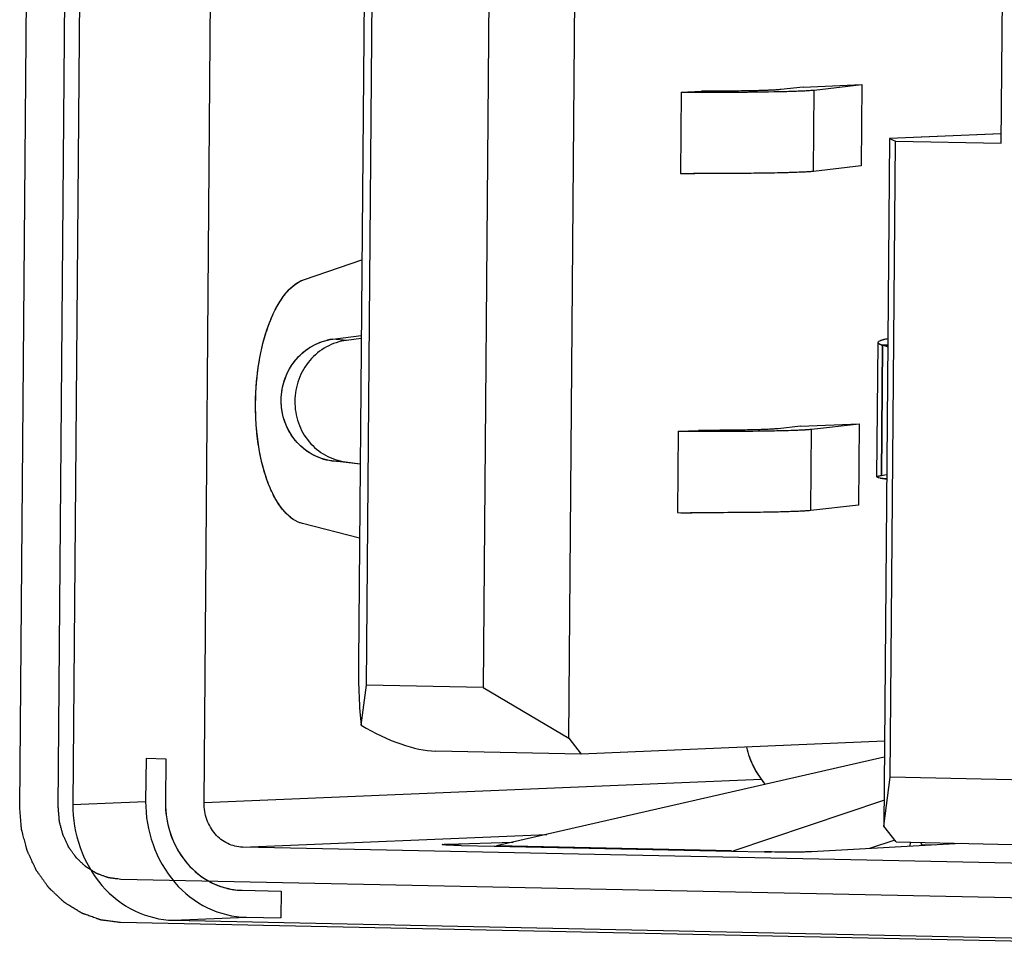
# Model space of a CAD drawing. Header units: millimetres. Extents: x 0 to 1750, y -1720 to 477.
# Tile 237 of 256: x 951 to 958, y -862 to -855. Entities that reach past the tile are written whole.
import ezdxf

# ---------------------------------------------------------------- set-up
doc = ezdxf.new("R2010")
doc.units = ezdxf.units.MM
doc.header["$LTSCALE"] = 92.51
for name, color, linetype in [('101301666_14DXF_CONTINUOUS_LINE', 7, 'CONTINUOUS'), ('101301666_DXF_CONTINUOUS_LINE', 7, 'CONTINUOUS'), ('DE-11-072043DXF_CONTINUOUS_LINE', 7, 'CONTINUOUS')]:
    doc.layers.add(name, color=color, linetype=linetype)

msp = doc.modelspace()

# ---------------------------------------------------------------- linework, layer by layer
at = {"layer": '101301666_14DXF_CONTINUOUS_LINE'}
for p, q in [((952.1433, -860.6531), (952.2411, -848.7972)), ((954.8298, -860.1765), (954.9194, -849.3203)), ((953.3401, -859.7841), (953.4234, -849.6876)), ((954.282, -849.7055), (954.1987, -859.802)), ((953.3624, -849.802), (953.2815, -859.6186)), ((958.0156, -855.7921), (958.0314, -853.8728)), ((955.6577, -855.4151), (955.6528, -856.0149)), ((955.6577, -855.4151), (955.8074, -855.4088)), ((955.8074, -855.4154), (955.8143, -855.4154)), ((956.5577, -855.3773), (956.393, -855.3961)), ((956.5577, -855.3773), (956.9897, -855.3591)), ((956.633, -855.9992), (956.6379, -855.3994)), ((956.6379, -855.3994), (956.9897, -855.3591)), ((956.9897, -855.3591), (956.9848, -855.9589)), ((957.192, -855.7565), (957.1502, -860.8247)), ((958.0161, -855.7219), (957.192, -855.7565)), ((957.192, -855.7565), (957.2375, -855.7759)), ((957.1988, -860.4643), (957.2375, -855.7759)), ((957.2375, -855.7759), (958.0156, -855.7921)), ((956.9848, -855.9589), (956.633, -855.9992)), ((955.8025, -856.0152), (955.7579, -856.0152)), ((955.8093, -856.0152), (955.8025, -856.0152)), ((952.8832, -856.7947), (953.3059, -856.652)), ((953.0921, -857.2358), (953.3013, -857.2092)), ((953.1926, -857.2442), (953.0921, -857.2358)), ((953.3012, -857.2304), (953.1926, -857.2442)), ((957.1, -858.2498), (957.1082, -857.2599)), ((957.1409, -857.2806), (957.133, -858.2398)), ((957.1794, -857.2805), (957.1409, -857.2806)), ((957.1793, -857.2928), (957.1409, -857.2806)), ((956.5371, -857.8764), (956.3724, -857.8953)), ((956.5371, -857.8764), (956.9691, -857.8583)), ((956.6173, -857.8985), (956.9691, -857.8583)), ((956.9691, -857.8583), (956.9642, -858.4581)), ((955.6371, -857.9142), (955.6322, -858.514)), ((955.6371, -857.9142), (955.7868, -857.9079)), ((955.7868, -857.9146), (955.7936, -857.9146)), ((956.6124, -858.4983), (956.6173, -857.8985)), ((953.0847, -858.1313), (953.1852, -858.1397)), ((953.2935, -858.1578), (953.0847, -858.1313)), ((953.1852, -858.1397), (953.2935, -858.1534)), ((957.1052, -858.2538), (957.1037, -858.2532)), ((957.1116, -858.2559), (957.1052, -858.2538)), ((957.1239, -858.2587), (957.1146, -858.2567)), ((957.1426, -858.2618), (957.1288, -858.2596)), ((957.133, -858.2398), (957.1716, -858.2339)), ((957.1669, -858.2652), (957.1482, -858.2627)), ((957.1675, -858.2653), (957.1669, -858.2652)), ((957.1675, -858.2653), (957.167, -858.2652)), ((956.9642, -858.4581), (956.6124, -858.4983)), ((955.7819, -858.5143), (955.7372, -858.5143)), ((955.7887, -858.5144), (955.7819, -858.5143)), ((953.289, -858.7013), (952.8684, -858.5941)), ((953.3002, -860.0806), (953.3401, -859.7841)), ((954.1987, -859.802), (953.3401, -859.7841)), ((954.1987, -859.802), (954.8298, -860.1765)), ((954.8298, -860.1765), (954.9218, -860.2926)), ((957.1554, -860.1988), (954.9218, -860.2926)), ((954.9218, -860.2926), (953.8486, -860.2703)), ((951.716, -860.3243), (951.8616, -860.3273)), ((951.8616, -860.3273), (951.8589, -860.6472)), ((957.1544, -860.3164), (954.2975, -860.9697)), ((956.2494, -860.4807), (952.1433, -860.6531)), ((957.1502, -860.8247), (957.1988, -860.4643)), ((959.542, -860.513), (957.1988, -860.4643)), ((956.0417, -861.006), (957.1518, -860.6336)), ((957.2422, -860.9408), (957.1502, -860.8247)), ((952.4269, -860.9789), (954.6689, -860.8848)), ((953.9365, -860.9572), (954.4203, -860.9416)), ((957.231, -860.9267), (957.0458, -860.9888)), ((957.2422, -860.9408), (960.2651, -861.0037)), ((957.3439, -860.9429), (957.3436, -860.972)), ((964.0356, -861.2205), (952.4269, -860.9789)), ((953.9364, -860.9638), (953.9365, -860.9572)), ((954.0369, -860.9669), (954.2801, -860.972)), ((954.2801, -860.972), (956.0295, -861.0084)), ((956.0296, -861.0058), (954.2975, -860.9697)), ((956.0295, -861.0084), (956.2728, -861.0135)), ((957.7205, -860.9507), (956.6176, -861.013)), ((957.4263, -860.9446), (957.428, -860.9594)), ((957.428, -860.9594), (957.5299, -860.9615)), ((952.4243, -861.2968), (952.7105, -861.3028)), ((952.7105, -861.3028), (952.7088, -861.5006))]:
    msp.add_line(p, q, dxfattribs=at)
for centre, radius, start, end in [((955.8385, -810.9147), 44.5008, 269.76726, 269.95994), ((956.1028, -842.6339), 12.7798, 271.10995, 271.41663), ((955.8341, -811.4413), 44.5739, 269.767, 269.90205), ((955.8179, -813.4138), 44.5008, 269.76726, 269.95994), ((956.0822, -845.133), 12.7798, 271.10995, 271.41663), ((957.1429, -858.1401), 0.1199, 254.87223, 256.34808), ((957.1873, -857.9325), 0.3323, 258.99874, 259.85957), ((957.2559, -857.5119), 0.7584, 261.40702, 261.83253), ((957.3487, -856.8188), 1.4578, 262.86068, 263.00523), ((955.8135, -813.9404), 44.5739, 269.767, 269.90205), ((952.5725, -860.653), 0.7136, 179.53075, 183.86623), ((954.277, -860.8808), 0.0913, 271.9418, 282.92995), ((952.435, -860.7845), 0.5124, 263.39321, 268.80091)]:
    msp.add_arc(centre, radius, start, end, dxfattribs=at)
for major_axis, ratio, start_param, end_param in [((0.0014, 0.6406), 0.119794, 1.519941, 2.305339), ((0.717, -0.5345), 0.435725, -1.333577, -0.548179)]:
    msp.add_ellipse((953.358, -859.6513), major_axis=major_axis, ratio=ratio, start_param=start_param, end_param=end_param, dxfattribs=at)
for points, knots in [([(956.393, -855.3961), (956.3827, -855.3973), (956.3575, -855.3992), (956.2893, -855.4026), (956.1737, -855.4057), (956.0037, -855.4081), (955.8766, -855.4087), (955.8074, -855.4088)], [0, 0, 0, 0, 0.052967, 0.129667, 0.349288, 0.645463, 1, 1, 1, 1]), ([(955.8143, -855.4154), (955.8643, -855.4155), (956.043, -855.4152), (956.2217, -855.4138), (956.3504, -855.4113)], [0, 0, 0, 0, 0.27977, 1, 1, 1, 1]), ([(956.4188, -855.4098), (956.4643, -855.4086), (956.526, -855.4068), (956.5991, -855.4029), (956.6266, -855.4007), (956.6379, -855.3994)], [0, 0, 0, 0, 0.623239, 0.843857, 1, 1, 1, 1]), ([(956.633, -855.9992), (956.6188, -856.0008), (956.5836, -856.0034), (956.521, -856.0064), (956.4394, -856.009), (956.2971, -856.0123), (956.0851, -856.0147), (955.9063, -856.0153), (955.8093, -856.0152)], [0, 0, 0, 0, 0.051961, 0.128442, 0.228118, 0.349226, 0.646782, 1, 1, 1, 1]), ([(952.8684, -858.5941), (952.8431, -858.5876), (952.7915, -858.5624), (952.7248, -858.4986), (952.6653, -858.4101), (952.6145, -858.2994), (952.5735, -858.1698), (952.5437, -858.0251), (952.526, -857.8698), (952.5193, -857.656), (952.5375, -857.4437), (952.5814, -857.2434), (952.6245, -857.1103), (952.6774, -856.9952), (952.7519, -856.8805), (952.8281, -856.8133), (952.8832, -856.7947)], [0, 0, 0, 0, 0.038536, 0.083064, 0.135255, 0.195367, 0.262728, 0.336061, 0.413691, 0.493696, 0.652478, 0.727346, 0.79673, 0.859211, 0.913899, 1, 1, 1, 1]), ([(953.0847, -858.1313), (953.0335, -858.1248), (952.932, -858.0913), (952.8088, -857.9882), (952.7289, -857.846), (952.7023, -857.6833), (952.7317, -857.5208), (952.8139, -857.3789), (952.9385, -857.2759), (953.0407, -857.2423), (953.0921, -857.2358)], [0, 0, 0, 0, 0.121726, 0.245175, 0.370971, 0.498551, 0.626492, 0.7532, 0.877669, 1, 1, 1, 1]), ([(953.1926, -857.2442), (953.1412, -857.2507), (953.039, -857.2843), (952.9144, -857.3873), (952.8323, -857.5292), (952.8028, -857.6918), (952.8295, -857.8544), (952.9093, -857.9966), (953.0325, -858.0997), (953.1341, -858.1332), (953.1852, -858.1397)], [0, 0, 0, 0, 0.12233, 0.246799, 0.373508, 0.50145, 0.62903, 0.754824, 0.878273, 1, 1, 1, 1]), ([(957.1085, -857.2578), (957.1095, -857.2548), (957.1165, -857.249), (957.1309, -857.2428), (957.1529, -857.2361), (957.17, -857.2323), (957.1797, -857.2304)], [0, 0, 0, 0, 0.121146, 0.323183, 0.616093, 1, 1, 1, 1]), ([(957.1409, -857.2806), (957.1361, -857.279), (957.1275, -857.2759), (957.1161, -857.2706), (957.1082, -857.2643), (957.1082, -857.2599)], [0, 0, 0, 0, 0.381118, 0.669622, 1, 1, 1, 1]), ([(956.3724, -857.8953), (956.3621, -857.8964), (956.3368, -857.8983), (956.2687, -857.9018), (956.153, -857.9048), (955.9831, -857.9072), (955.856, -857.9078), (955.7868, -857.9079)], [0, 0, 0, 0, 0.052967, 0.129667, 0.349288, 0.645463, 1, 1, 1, 1]), ([(955.7936, -857.9146), (955.8436, -857.9146), (956.0224, -857.9143), (956.2011, -857.9129), (956.3298, -857.9104)], [0, 0, 0, 0, 0.27977, 1, 1, 1, 1]), ([(956.3981, -857.9089), (956.4437, -857.9078), (956.5054, -857.9059), (956.5785, -857.902), (956.606, -857.8998), (956.6173, -857.8985)], [0, 0, 0, 0, 0.623239, 0.843857, 1, 1, 1, 1]), ([(957.1, -858.2498), (957.1, -858.2487), (957.1032, -858.2463), (957.1094, -858.2444), (957.12, -858.2418), (957.1282, -858.2405), (957.133, -858.2398)], [0, 0, 0, 0, 0.093163, 0.284002, 0.586094, 1, 1, 1, 1]), ([(957.1037, -858.2532), (957.1033, -858.253), (957.1021, -858.2524), (957.1009, -858.2516), (957.1004, -858.2508)], [0, 0, 0, 0, 0.318502, 1, 1, 1, 1]), ([(956.6124, -858.4983), (956.5982, -858.5), (956.563, -858.5025), (956.5004, -858.5055), (956.4188, -858.5082), (956.2765, -858.5114), (956.0645, -858.5139), (955.8857, -858.5144), (955.7887, -858.5144)], [0, 0, 0, 0, 0.051961, 0.128442, 0.228118, 0.349226, 0.646782, 1, 1, 1, 1]), ([(956.1389, -860.2415), (956.1513, -860.2923), (956.1872, -860.3905), (956.2447, -860.4779), (956.2779, -860.5169)], [0, 0, 0, 0, 0.505192, 1, 1, 1, 1]), ([(952.4269, -860.9789), (952.3894, -860.9782), (952.3125, -860.9591), (952.2183, -860.8847), (952.1568, -860.7776), (952.143, -860.6946), (952.1433, -860.6531)], [0, 0, 0, 0, 0.236721, 0.482029, 0.73783, 1, 1, 1, 1]), ([(951.8605, -860.7011), (951.8655, -860.7748), (951.8983, -860.9199), (952.0111, -861.1075), (952.15, -861.2212), (952.2764, -861.2753), (952.3428, -861.2897), (952.376, -861.2935)], [0, 0, 0, 0, 0.261199, 0.516079, 0.761563, 0.881519, 1, 1, 1, 1]), ([(953.9, -860.9608), (953.8998, -860.9608), (953.8994, -860.9606), (953.8987, -860.9605), (953.8987, -860.9602)], [0, 0, 0, 0, 0.402356, 1, 1, 1, 1]), ([(954.0369, -860.9669), (954.0195, -860.9666), (953.9882, -860.9658), (953.9515, -860.9646), (953.9279, -860.9634), (953.9153, -860.9626), (953.9064, -860.9618), (953.9017, -860.9613), (953.9, -860.9608)], [0, 0, 0, 0, 0.38036, 0.685513, 0.803714, 0.896397, 0.96213, 1, 1, 1, 1]), ([(956.6176, -861.013), (956.5988, -861.014), (956.5511, -861.0149), (956.4695, -861.0156), (956.3733, -861.0151), (956.3061, -861.0141), (956.2728, -861.0135)], [0, 0, 0, 0, 0.163773, 0.414804, 0.710338, 1, 1, 1, 1])]:
    msp.add_open_spline(points, degree=3, knots=knots, dxfattribs=at)
at = {"layer": '101301666_DXF_CONTINUOUS_LINE'}
for p, q in [((950.7855, -860.681), (950.8833, -848.8252)), ((952.1433, -860.6531), (952.2411, -848.7972)), ((951.0699, -860.6869), (951.1677, -848.8311)), ((954.8298, -860.1765), (954.9194, -849.3203)), ((953.3401, -859.7841), (953.4234, -849.6876)), ((954.282, -849.7055), (954.1987, -859.802)), ((953.3624, -849.802), (953.2815, -859.6186)), ((958.0156, -855.7921), (958.0314, -853.8728)), ((955.6577, -855.4151), (955.6528, -856.0149)), ((955.6577, -855.4151), (955.8074, -855.4088)), ((955.8077, -855.4154), (955.8458, -855.4154)), ((956.393, -855.3961), (956.3746, -855.3979)), ((956.5577, -855.3773), (956.393, -855.3961)), ((956.5577, -855.3773), (956.9897, -855.3591)), ((956.633, -855.9992), (956.6379, -855.3994)), ((956.6379, -855.3994), (956.9897, -855.3591)), ((956.9897, -855.3591), (956.9848, -855.9589)), ((957.192, -855.7565), (957.1502, -860.8247)), ((958.0126, -855.722), (957.192, -855.7565)), ((957.192, -855.7565), (957.2375, -855.7759)), ((957.1988, -860.4643), (957.2375, -855.7759)), ((957.2375, -855.7759), (958.0156, -855.7921)), ((956.9848, -855.9589), (956.633, -855.9992)), ((955.8027, -856.0152), (955.7484, -856.0152)), ((955.8409, -856.0152), (955.8027, -856.0152)), ((952.8832, -856.7947), (953.3059, -856.652)), ((953.0921, -857.2358), (953.3013, -857.2092)), ((953.1926, -857.2442), (953.0921, -857.2358)), ((953.3012, -857.2304), (953.1926, -857.2442)), ((957.1, -858.2498), (957.1082, -857.2599)), ((957.1082, -857.2599), (957.1085, -857.2578)), ((957.133, -858.2398), (957.1409, -857.2806)), ((957.1409, -857.2806), (957.1794, -857.2805)), ((957.1793, -857.2928), (957.1409, -857.2806)), ((956.3724, -857.8953), (956.354, -857.897)), ((956.5371, -857.8764), (956.3724, -857.8953)), ((956.5371, -857.8764), (956.9691, -857.8583)), ((956.6173, -857.8985), (956.9691, -857.8583)), ((956.9691, -857.8583), (956.9642, -858.4581)), ((955.6371, -857.9142), (955.6322, -858.514)), ((955.6371, -857.9142), (955.7868, -857.9079)), ((955.7871, -857.9146), (955.8252, -857.9146)), ((956.6124, -858.4983), (956.6173, -857.8985)), ((953.0847, -858.1313), (953.1852, -858.1397)), ((953.2935, -858.1578), (953.0847, -858.1313)), ((953.1852, -858.1397), (953.2935, -858.1534)), ((957.1004, -858.2508), (957.1, -858.2498)), ((957.1051, -858.2538), (957.1037, -858.2532)), ((957.1115, -858.2559), (957.1051, -858.2538)), ((957.1237, -858.2587), (957.1145, -858.2567)), ((957.133, -858.2398), (957.1716, -858.2339)), ((956.9642, -858.4581), (956.6124, -858.4983)), ((955.7821, -858.5143), (955.7278, -858.5143)), ((955.8203, -858.5144), (955.7821, -858.5143)), ((953.289, -858.7013), (952.8684, -858.5941)), ((953.3002, -860.0806), (953.3401, -859.7841)), ((954.1987, -859.802), (953.3401, -859.7841)), ((954.1987, -859.802), (954.8298, -860.1765)), ((954.8298, -860.1765), (954.9218, -860.2926)), ((957.1554, -860.1988), (954.9218, -860.2926)), ((954.9218, -860.2926), (953.8486, -860.2703)), ((951.716, -860.3243), (951.8616, -860.3273)), ((951.8616, -860.3273), (951.8589, -860.6472)), ((957.1544, -860.3164), (954.2975, -860.9697)), ((956.2494, -860.4807), (952.1433, -860.6531)), ((957.1502, -860.8247), (957.1988, -860.4643)), ((959.542, -860.513), (957.1988, -860.4643)), ((956.0417, -861.006), (957.1518, -860.6336)), ((957.2422, -860.9408), (957.1502, -860.8247)), ((952.4269, -860.9789), (954.6689, -860.8848)), ((953.9365, -860.9572), (954.4203, -860.9416)), ((957.231, -860.9267), (957.0458, -860.9888)), ((957.2422, -860.9408), (960.2651, -861.0037)), ((957.3439, -860.9429), (957.3436, -860.972)), ((964.0356, -861.2205), (952.4269, -860.9789)), ((953.9364, -860.9638), (953.9365, -860.9572)), ((954.0369, -860.9669), (953.9907, -860.9658)), ((954.0369, -860.9669), (954.2801, -860.972)), ((954.2801, -860.972), (956.0295, -861.0084)), ((956.0296, -861.0058), (954.2975, -860.9697)), ((956.0295, -861.0084), (956.2728, -861.0135)), ((956.6176, -861.013), (956.5922, -861.014)), ((957.7205, -860.9507), (956.6176, -861.013)), ((957.428, -860.9594), (957.4263, -860.9446)), ((957.428, -860.9594), (957.5299, -860.9615)), ((963.1394, -861.458), (951.5307, -861.2164)), ((952.4243, -861.2968), (952.7105, -861.3028)), ((952.7105, -861.3028), (952.7088, -861.5006)), ((963.1368, -861.7759), (951.5281, -861.5343))]:
    msp.add_line(p, q, dxfattribs=at)
for centre, radius, start, end in [((955.8381, -810.9875), 44.428, 269.76736, 269.96074), ((955.7615, -826.4264), 28.9824, 270.09071, 270.22959), ((955.8344, -811.2827), 44.7325, 269.76745, 269.88994), ((953.1437, -857.6412), 0.4087, 97.25772, 103.22992), ((955.8175, -813.4866), 44.428, 269.76736, 269.96074), ((955.7409, -828.9256), 28.9824, 270.09071, 270.22959), ((953.1365, -857.7258), 0.4088, 251.16962, 262.71409), ((957.1422, -858.143), 0.117, 254.79483, 256.29944), ((957.1864, -857.9364), 0.3283, 258.9993, 259.86923), ((957.2179, -857.7568), 0.5107, 259.92723, 261.50498), ((957.2548, -857.5164), 0.7538, 261.4335, 261.86278), ((957.3002, -857.1939), 1.0796, 261.90153, 262.94321), ((957.348, -856.8165), 1.4599, 262.89868, 263.03781), ((955.8137, -813.7818), 44.7325, 269.76745, 269.88994), ((954.277, -860.8808), 0.0913, 271.9425, 282.92935), ((956.4456, -852.6161), 8.3991, 268.82116, 269.17319)]:
    msp.add_arc(centre, radius, start, end, dxfattribs=at)
for major_axis, ratio, start_param, end_param in [((0.0014, 0.6406), 0.119794, 1.519941, 2.305339), ((0.717, -0.5345), 0.435725, -1.333577, -0.548179)]:
    msp.add_ellipse((953.358, -859.6513), major_axis=major_axis, ratio=ratio, start_param=start_param, end_param=end_param, dxfattribs=at)
for points, knots in [([(955.8458, -855.4154), (955.8976, -855.4154), (956.0797, -855.415), (956.2619, -855.4134), (956.3922, -855.4104)], [0, 0, 0, 0, 0.284333, 1, 1, 1, 1]), ([(956.3746, -855.3979), (956.3497, -855.3998), (956.2877, -855.4026), (956.122, -855.407), (955.9813, -855.4082), (955.8777, -855.4086)], [0, 0, 0, 0, 0.150719, 0.374436, 1, 1, 1, 1]), ([(956.3922, -855.4104), (956.4436, -855.4092), (956.5255, -855.4067), (956.6075, -855.4029), (956.6379, -855.3994)], [0, 0, 0, 0, 0.627171, 1, 1, 1, 1]), ([(956.6098, -856.0014), (956.5722, -856.0043), (956.4769, -856.0082), (956.2206, -856.0142), (956.0019, -856.0152), (955.8409, -856.0152)], [0, 0, 0, 0, 0.147091, 0.371958, 1, 1, 1, 1]), ([(956.633, -855.9992), (956.6313, -855.9994), (956.6236, -856.0002), (956.6159, -856.0009), (956.6098, -856.0014)], [0, 0, 0, 0, 0.219539, 1, 1, 1, 1]), ([(952.8377, -858.5835), (952.7866, -858.5614), (952.718, -858.4943), (952.6515, -858.3829), (952.5868, -858.2296), (952.5348, -858.0023), (952.5156, -857.7081), (952.54, -857.4121), (952.5961, -857.1813), (952.663, -857.0234), (952.7317, -856.9064), (952.8005, -856.8344), (952.8525, -856.8077)], [0, 0, 0, 0, 0.085201, 0.138613, 0.199273, 0.338752, 0.493279, 0.648986, 0.791775, 0.854666, 0.910488, 1, 1, 1, 1]), ([(953.0046, -858.1127), (952.9604, -858.0976), (952.8759, -858.0513), (952.7463, -857.9085), (952.681, -857.6607), (952.772, -857.4212), (952.9156, -857.2919), (953.0046, -857.2541), (953.0502, -857.2434)], [0, 0, 0, 0, 0.122835, 0.247541, 0.499349, 0.751669, 0.876799, 1, 1, 1, 1]), ([(953.1926, -857.2442), (953.1412, -857.2507), (953.039, -857.2843), (952.9144, -857.3873), (952.8323, -857.5292), (952.8028, -857.6918), (952.8295, -857.8544), (952.9093, -857.9966), (953.0325, -858.0997), (953.1341, -858.1332), (953.1852, -858.1397)], [0, 0, 0, 0, 0.122352, 0.246807, 0.373514, 0.50145, 0.629024, 0.754817, 0.878253, 1, 1, 1, 1]), ([(957.1085, -857.2578), (957.1095, -857.2548), (957.1164, -857.249), (957.1399, -857.2389), (957.1624, -857.2339), (957.1796, -857.2304)], [0, 0, 0, 0, 0.121306, 0.323415, 1, 1, 1, 1]), ([(957.1409, -857.2806), (957.1324, -857.2779), (957.1207, -857.2742), (957.1082, -857.2643), (957.1082, -857.2599)], [0, 0, 0, 0, 0.668448, 1, 1, 1, 1]), ([(956.354, -857.897), (956.3291, -857.8989), (956.2671, -857.9017), (956.1014, -857.9062), (955.9607, -857.9073), (955.857, -857.9077)], [0, 0, 0, 0, 0.150719, 0.374436, 1, 1, 1, 1]), ([(955.8252, -857.9146), (955.877, -857.9145), (956.0591, -857.9141), (956.2413, -857.9125), (956.3716, -857.9095)], [0, 0, 0, 0, 0.284333, 1, 1, 1, 1]), ([(956.3716, -857.9095), (956.423, -857.9084), (956.5049, -857.9058), (956.5869, -857.902), (956.6173, -857.8985)], [0, 0, 0, 0, 0.627171, 1, 1, 1, 1]), ([(957.1, -858.2498), (957.1, -858.2487), (957.1032, -858.2463), (957.1139, -858.243), (957.1247, -858.2411), (957.133, -858.2398)], [0, 0, 0, 0, 0.093526, 0.285048, 1, 1, 1, 1]), ([(956.5892, -858.5005), (956.5516, -858.5034), (956.4563, -858.5073), (956.2, -858.5133), (955.9813, -858.5143), (955.8203, -858.5144)], [0, 0, 0, 0, 0.147091, 0.371958, 1, 1, 1, 1]), ([(956.6124, -858.4983), (956.6107, -858.4985), (956.603, -858.4994), (956.5953, -858.5), (956.5892, -858.5005)], [0, 0, 0, 0, 0.219539, 1, 1, 1, 1]), ([(956.1389, -860.2416), (956.1452, -860.2671), (956.1753, -860.3661), (956.2281, -860.4583), (956.278, -860.517)], [0, 0, 0, 0, 0.254519, 1, 1, 1, 1]), ([(951.8589, -860.6472), (951.8582, -860.73), (951.8857, -860.8953), (952.0084, -861.109), (952.1962, -861.2572), (952.3495, -861.2953), (952.4243, -861.2968)], [0, 0, 0, 0, 0.262192, 0.517971, 0.763257, 1, 1, 1, 1]), ([(952.4269, -860.9789), (952.3894, -860.9782), (952.3125, -860.9591), (952.2183, -860.8847), (952.1568, -860.7776), (952.143, -860.6946), (952.1433, -860.6531)], [0, 0, 0, 0, 0.236757, 0.482032, 0.737792, 1, 1, 1, 1]), ([(951.5281, -861.5343), (951.5159, -861.5327), (951.4978, -861.5304), (951.4735, -861.5272), (951.4553, -861.5248), (951.4372, -861.5225), (951.422, -861.5205), (951.4099, -861.5189), (951.4023, -861.5179), (951.3962, -861.5171), (951.3917, -861.5165), (951.3879, -861.516), (951.3853, -861.5157), (951.3838, -861.5155), (951.3826, -861.5154), (951.3815, -861.5149), (951.3801, -861.5144), (951.3775, -861.5135), (951.3739, -861.5122), (951.3695, -861.5106), (951.3637, -861.5085), (951.3564, -861.5059), (951.3448, -861.5018), (951.3302, -861.4965), (951.3128, -861.4903), (951.2953, -861.484), (951.2808, -861.4788), (951.2692, -861.4746), (951.2619, -861.472), (951.2561, -861.4699), (951.2517, -861.4683), (951.2481, -861.467), (951.2455, -861.4661), (951.2441, -861.4655), (951.2429, -861.4652), (951.242, -861.4645), (951.2406, -861.4637), (951.2383, -861.4623), (951.2349, -861.4602), (951.2309, -861.4577), (951.2256, -861.4544), (951.2189, -861.4503), (951.2082, -861.4437), (951.1948, -861.4354), (951.1787, -861.4254), (951.1627, -861.4155), (951.1493, -861.4072), (951.1386, -861.4006), (951.1319, -861.3965), (951.1265, -861.3932), (951.1225, -861.3907), (951.1191, -861.3886), (951.1168, -861.3872), (951.1155, -861.3863), (951.1144, -861.3858), (951.1136, -861.3849), (951.1124, -861.3838), (951.1103, -861.3818), (951.1073, -861.379), (951.1037, -861.3756), (951.099, -861.3711), (951.093, -861.3655), (951.0835, -861.3565), (951.0716, -861.3453), (951.0573, -861.3318), (951.043, -861.3184), (951.0311, -861.3071), (951.0216, -861.2981), (951.0156, -861.2925), (951.0108, -861.288), (951.0073, -861.2847), (951.0043, -861.2819), (951.0022, -861.2799), (951.001, -861.2788), (951.0001, -861.278), (950.9994, -861.2769), (950.9984, -861.2756), (950.9968, -861.2733), (950.9944, -861.2699), (950.9915, -861.2659), (950.9877, -861.2606), (950.9829, -861.2539), (950.9753, -861.2432), (950.9657, -861.2298), (950.9542, -861.2138), (950.9427, -861.1978), (950.9332, -861.1844), (950.9255, -861.1737), (950.9208, -861.167), (950.9169, -861.1617), (950.9141, -861.1577), (950.9117, -861.1543), (950.91, -861.152), (950.9091, -861.1507), (950.9083, -861.1497), (950.9078, -861.1485), (950.9071, -861.147), (950.9059, -861.1444), (950.9041, -861.1406), (950.902, -861.136), (950.8991, -861.13), (950.8956, -861.1224), (950.8899, -861.1103), (950.8828, -861.0951), (950.8744, -861.0769), (950.8659, -861.0587), (950.8588, -861.0436), (950.8531, -861.0314), (950.8496, -861.0239), (950.8468, -861.0178), (950.8446, -861.0132), (950.8429, -861.0094), (950.8416, -861.0068), (950.8409, -861.0053), (950.8403, -861.0042), (950.8401, -861.0029), (950.8396, -861.0013), (950.8389, -860.9984), (950.8378, -860.9943), (950.8365, -860.9894), (950.8348, -860.9829), (950.8326, -860.9747), (950.8292, -860.9616), (950.8248, -860.9452), (950.8197, -860.9255), (950.8145, -860.9059), (950.8101, -860.8895), (950.8067, -860.8764), (950.8045, -860.8682), (950.8028, -860.8616), (950.8015, -860.8567), (950.8004, -860.8526), (950.7997, -860.8498), (950.7993, -860.8481), (950.7989, -860.8469), (950.7988, -860.8456), (950.7987, -860.8439), (950.7984, -860.8409), (950.7981, -860.8365), (950.7977, -860.8314), (950.7971, -860.8244), (950.7964, -860.8158), (950.7953, -860.802), (950.7939, -860.7847), (950.7922, -860.764), (950.7905, -860.7432), (950.7883, -860.7156), (950.7866, -860.6948), (950.7855, -860.681)], [0, 0, 0, 0, 0.03125, 0.046875, 0.0625, 0.078125, 0.09375, 0.101562, 0.109375, 0.113281, 0.117188, 0.121094, 0.123047, 0.124023, 0.125, 0.125977, 0.126953, 0.128906, 0.132812, 0.136719, 0.140625, 0.148438, 0.15625, 0.171875, 0.1875, 0.203125, 0.21875, 0.226562, 0.234375, 0.238281, 0.242188, 0.246094, 0.248047, 0.249023, 0.25, 0.250977, 0.251953, 0.253906, 0.257812, 0.261719, 0.265625, 0.273438, 0.28125, 0.296875, 0.3125, 0.328125, 0.34375, 0.351562, 0.359375, 0.363281, 0.367188, 0.371094, 0.373047, 0.374023, 0.375, 0.375977, 0.376953, 0.378906, 0.382812, 0.386719, 0.390625, 0.398438, 0.40625, 0.421875, 0.4375, 0.453125, 0.46875, 0.476562, 0.484375, 0.488281, 0.492188, 0.496094, 0.498047, 0.499023, 0.5, 0.500977, 0.501953, 0.503906, 0.507812, 0.511719, 0.515625, 0.523438, 0.53125, 0.546875, 0.5625, 0.578125, 0.59375, 0.601562, 0.609375, 0.613281, 0.617188, 0.621094, 0.623047, 0.624023, 0.625, 0.625977, 0.626953, 0.628906, 0.632812, 0.636719, 0.640625, 0.648438, 0.65625, 0.671875, 0.6875, 0.703125, 0.71875, 0.726562, 0.734375, 0.738281, 0.742188, 0.746094, 0.748047, 0.749023, 0.75, 0.750977, 0.751953, 0.753906, 0.757812, 0.761719, 0.765625, 0.773438, 0.78125, 0.796875, 0.8125, 0.828125, 0.84375, 0.851562, 0.859375, 0.863281, 0.867188, 0.871094, 0.873047, 0.874023, 0.875, 0.875977, 0.876953, 0.878906, 0.882812, 0.886719, 0.890625, 0.898438, 0.90625, 0.921875, 0.9375, 0.953125, 0.96875, 1, 1, 1, 1]), ([(951.5307, -861.2164), (951.5232, -861.2155), (951.5119, -861.214), (951.4968, -861.212), (951.4856, -861.2105), (951.4743, -861.2091), (951.4649, -861.2078), (951.4573, -861.2069), (951.4526, -861.2062), (951.4489, -861.2058), (951.4461, -861.2054), (951.4437, -861.2051), (951.4418, -861.2048), (951.4404, -861.2047), (951.4391, -861.2041), (951.4373, -861.2035), (951.435, -861.2027), (951.4323, -861.2017), (951.4287, -861.2004), (951.4242, -861.1988), (951.417, -861.1962), (951.4079, -861.193), (951.3971, -861.1891), (951.3863, -861.1852), (951.3772, -861.182), (951.37, -861.1794), (951.3655, -861.1777), (951.3619, -861.1764), (951.3592, -861.1755), (951.3569, -861.1747), (951.3551, -861.174), (951.3537, -861.1736), (951.3525, -861.1727), (951.3509, -861.1717), (951.3488, -861.1704), (951.3463, -861.1689), (951.343, -861.1668), (951.3388, -861.1643), (951.3322, -861.1602), (951.3239, -861.155), (951.3139, -861.1489), (951.3039, -861.1427), (951.2956, -861.1376), (951.289, -861.1335), (951.2848, -861.1309), (951.2815, -861.1288), (951.279, -861.1273), (951.2769, -861.126), (951.2753, -861.125), (951.274, -861.1243), (951.2729, -861.1232), (951.2714, -861.1218), (951.2696, -861.12), (951.2674, -861.118), (951.2644, -861.1152), (951.2607, -861.1117), (951.2548, -861.1061), (951.2474, -861.0991), (951.2386, -861.0908), (951.2297, -861.0824), (951.2223, -861.0755), (951.2164, -861.0699), (951.2119, -861.0657), (951.2083, -861.0622), (951.2057, -861.0598), (951.2042, -861.0584), (951.203, -861.0574), (951.2022, -861.0561), (951.201, -861.0544), (951.1989, -861.0515), (951.196, -861.0474), (951.1924, -861.0424), (951.1877, -861.0358), (951.1817, -861.0275), (951.1746, -861.0175), (951.1675, -861.0076), (951.1615, -860.9993), (951.1568, -860.9927), (951.1532, -860.9877), (951.1503, -860.9835), (951.1482, -860.9807), (951.147, -860.979), (951.146, -860.9778), (951.1455, -860.9763), (951.1446, -860.9745), (951.143, -860.9712), (951.1408, -860.9665), (951.1382, -860.9608), (951.1347, -860.9533), (951.1303, -860.9439), (951.125, -860.9326), (951.1198, -860.9213), (951.1154, -860.9119), (951.1119, -860.9044), (951.1092, -860.8987), (951.107, -860.894), (951.1055, -860.8907), (951.1046, -860.8888), (951.1039, -860.8875), (951.1036, -860.8859), (951.103, -860.8839), (951.1021, -860.8803), (951.1007, -860.8752), (951.0991, -860.8691), (951.097, -860.861), (951.0943, -860.8509), (951.0911, -860.8387), (951.0879, -860.8265), (951.0852, -860.8163), (951.0831, -860.8082), (951.0814, -860.8021), (951.0801, -860.797), (951.0792, -860.7934), (951.0786, -860.7914), (951.0781, -860.7899), (951.0781, -860.7883), (951.0779, -860.7861), (951.0776, -860.7824), (951.0772, -860.777), (951.0767, -860.7706), (951.076, -860.762), (951.0751, -860.7513), (951.0741, -860.7384), (951.073, -860.7255), (951.0716, -860.7084), (951.0706, -860.6955), (951.0699, -860.6869)], [0, 0, 0, 0, 0.03125, 0.046875, 0.0625, 0.078125, 0.09375, 0.101562, 0.109375, 0.113281, 0.117188, 0.121094, 0.123047, 0.125, 0.126953, 0.128906, 0.132812, 0.136719, 0.140625, 0.148438, 0.15625, 0.171875, 0.1875, 0.203125, 0.21875, 0.226562, 0.234375, 0.238281, 0.242188, 0.246094, 0.248047, 0.25, 0.251953, 0.253906, 0.257812, 0.261719, 0.265625, 0.273438, 0.28125, 0.296875, 0.3125, 0.328125, 0.34375, 0.351562, 0.359375, 0.363281, 0.367188, 0.371094, 0.373047, 0.375, 0.376953, 0.378906, 0.382812, 0.386719, 0.390625, 0.398438, 0.40625, 0.421875, 0.4375, 0.453125, 0.46875, 0.476562, 0.484375, 0.492188, 0.496094, 0.498047, 0.5, 0.501953, 0.503906, 0.507812, 0.515625, 0.523438, 0.53125, 0.546875, 0.5625, 0.578125, 0.59375, 0.601562, 0.609375, 0.617188, 0.621094, 0.623047, 0.625, 0.626953, 0.628906, 0.632812, 0.640625, 0.648438, 0.65625, 0.671875, 0.6875, 0.703125, 0.71875, 0.726562, 0.734375, 0.742188, 0.746094, 0.748047, 0.75, 0.751953, 0.753906, 0.757812, 0.765625, 0.773438, 0.78125, 0.796875, 0.8125, 0.828125, 0.84375, 0.851562, 0.859375, 0.867188, 0.871094, 0.873047, 0.875, 0.876953, 0.878906, 0.882812, 0.890625, 0.898438, 0.90625, 0.921875, 0.9375, 0.953125, 0.96875, 1, 1, 1, 1]), ([(953.8987, -860.9602), (953.8987, -860.9593), (953.9037, -860.9594), (953.9093, -860.9581), (953.922, -860.9578), (953.9311, -860.9573), (953.9365, -860.9572)], [0, 0, 0, 0, 0.067544, 0.258942, 0.572372, 1, 1, 1, 1]), ([(953.9, -860.9608), (953.8997, -860.9607), (953.8993, -860.9606), (953.8987, -860.9603), (953.8987, -860.9602)], [0, 0, 0, 0, 0.691776, 1, 1, 1, 1]), ([(953.9907, -860.9658), (953.97, -860.9652), (953.9429, -860.9645), (953.9128, -860.9623), (953.9032, -860.9616), (953.9, -860.9608)], [0, 0, 0, 0, 0.684174, 0.892214, 1, 1, 1, 1]), ([(956.5922, -861.014), (956.575, -861.0145), (956.4857, -861.0159), (956.3964, -861.0154), (956.3244, -861.0144)], [0, 0, 0, 0, 0.192622, 1, 1, 1, 1])]:
    msp.add_open_spline(points, degree=3, knots=knots, dxfattribs=at)
for points in [[(952.8525, -856.8077), (952.8624, -856.8026), (952.8727, -856.7982), (952.8832, -856.7947)], [(957.1037, -858.2532), (957.1024, -858.2526), (957.1011, -858.252), (957.1004, -858.2508)], [(952.8684, -858.5941), (952.8579, -858.5914), (952.8476, -858.5878), (952.8377, -858.5835)]]:
    msp.add_open_spline(points, degree=3, dxfattribs=at)
at = {"layer": 'DE-11-072043DXF_CONTINUOUS_LINE'}
for p, q in [((951.2744, -848.8087), (951.1767, -860.6646)), ((951.716, -860.3261), (951.7134, -860.6421)), ((951.1767, -860.6646), (951.7134, -860.6421)), ((951.9192, -861.5179), (952.456, -861.4954)), ((951.9192, -861.5179), (963.528, -861.7594)), ((952.456, -861.4954), (952.7063, -861.5006))]:
    msp.add_line(p, q, dxfattribs=at)
for points in [[(951.7134, -860.6421), (951.7117, -860.8535), (951.8251, -861.1841), (952.1563, -861.4429), (952.3578, -861.4933), (952.456, -861.4954)], [(951.1767, -860.6646), (951.1749, -860.876), (951.2883, -861.2066), (951.6196, -861.4655), (951.821, -861.5159), (951.9192, -861.5179)]]:
    msp.add_open_spline(points, degree=3, knots=[0, 0, 0, 0, 0.513909, 0.761283, 1, 1, 1, 1], dxfattribs=at)

doc.saveas('drawing.dxf')
